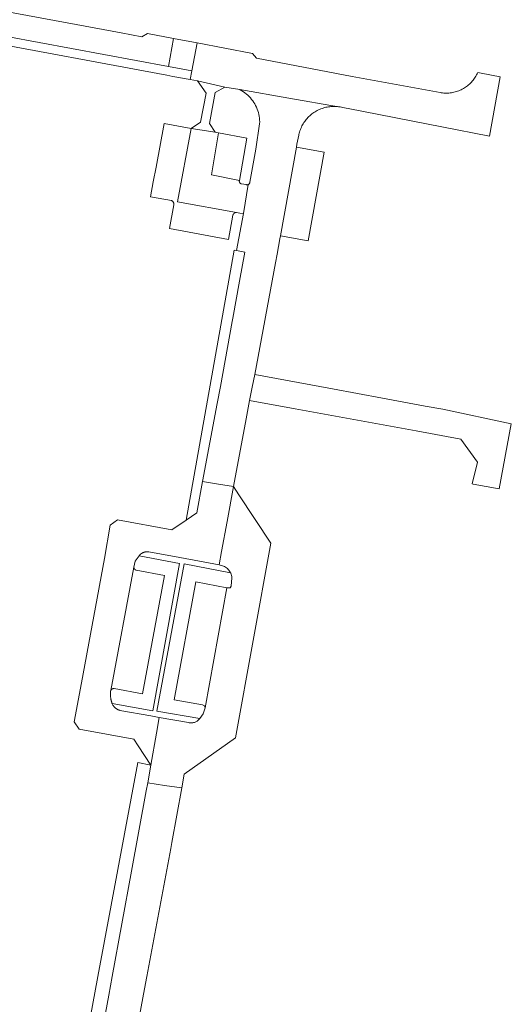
# Model space of a CAD drawing. Extents: x 152825 to 164088, y 457113 to 463005.
# Tile 90 of 256: x 157409 to 157491, y 459495 to 459661. Entities that reach past the tile are written whole.
import ezdxf

# ---------------------------------------------------------------- set-up
doc = ezdxf.new("R2010")
doc.units = 0
doc.header["$LTSCALE"] = 0.5
doc.layers.add('B-PV-VH-ONVERHARD_ZAND-GV', color=251, linetype='CONTINUOUS', lineweight=18)
doc.layers.add('B-PV-VH-OPENVERHARDING_BETONSTRAATSTEEN-GV', color=251, linetype='CONTINUOUS', lineweight=18)

msp = doc.modelspace()

# ---------------------------------------------------------------- linework, layer by layer
at = {"layer": 'B-PV-VH-ONVERHARD_ZAND-GV', "flags": 128}
msp.add_lwpolyline([(157430.177, 459571.441), (157430.144, 459571.442), (157430.11, 459571.442), (157430.077, 459571.442), (157430.043, 459571.441), (157430.01, 459571.44), (157429.977, 459571.438), (157429.944, 459571.435), (157429.91, 459571.432), (157429.877, 459571.428), (157429.844, 459571.424), (157429.811, 459571.419), (157429.778, 459571.413), (157429.745, 459571.407), (157429.713, 459571.4), (157429.68, 459571.393), (157429.648, 459571.385), (157429.616, 459571.377), (157429.583, 459571.368), (157429.552, 459571.358), (157429.52, 459571.348), (157429.488, 459571.337), (157429.457, 459571.326), (157429.425, 459571.314), (157429.394, 459571.302), (157429.364, 459571.289), (157429.333, 459571.276), (157429.303, 459571.262), (157429.273, 459571.247), (157429.243, 459571.232), (157429.213, 459571.217), (157429.184, 459571.201), (157429.155, 459571.184), (157429.126, 459571.167), (157429.098, 459571.15), (157429.07, 459571.132), (157429.042, 459571.113), (157429.015, 459571.094), (157428.988, 459571.075), (157428.961, 459571.055), (157428.935, 459571.034), (157428.909, 459571.013), (157428.883, 459570.992), (157428.711, 459570.758), (157435.491, 459569.465), (157430.992, 459544.696), (157424.159, 459545.928), (157424.202, 459545.818), (157424.249, 459545.709), (157424.266, 459545.679), (157424.283, 459545.65), (157424.301, 459545.62), (157424.32, 459545.591), (157424.339, 459545.563), (157424.358, 459545.535), (157424.378, 459545.507), (157424.398, 459545.479), (157424.419, 459545.452), (157424.441, 459545.425), (157424.463, 459545.399), (157424.485, 459545.373), (157424.508, 459545.347), (157424.531, 459545.322), (157424.555, 459545.297), (157424.579, 459545.273), (157424.603, 459545.249), (157424.628, 459545.225), (157424.654, 459545.202), (157424.679, 459545.179), (157424.705, 459545.157), (157424.732, 459545.135), (157424.759, 459545.114), (157424.786, 459545.093), (157424.814, 459545.073), (157424.842, 459545.053), (157424.87, 459545.034), (157424.899, 459545.015), (157424.928, 459544.997), (157424.957, 459544.979), (157424.987, 459544.962), (157425.017, 459544.945), (157425.047, 459544.929), (157425.078, 459544.913), (157425.108, 459544.898), (157425.139, 459544.883), (157425.171, 459544.869), (157425.202, 459544.856), (157425.234, 459544.843), (157425.266, 459544.83), (157425.298, 459544.819), (157425.331, 459544.807), (157425.363, 459544.797), (157425.396, 459544.786), (157425.429, 459544.777), (157425.462, 459544.768), (157430.63, 459543.84), (157432.048, 459543.586), (157436.994, 459542.701), (157437.115, 459542.678), (157437.238, 459542.664), (157437.361, 459542.657), (157437.484, 459542.658), (157437.607, 459542.667), (157437.729, 459542.684), (157437.85, 459542.709), (157437.968, 459542.742), (157438.085, 459542.783), (157438.198, 459542.83), (157438.309, 459542.886), (157438.415, 459542.948), (157438.517, 459543.017), (157438.615, 459543.092), (157438.691, 459543.159), (157438.8, 459543.269), (157438.904, 459543.382), (157431.673, 459544.61), (157436.277, 459569.409), (157444.044, 459567.891), (157443.995, 459567.991), (157443.897, 459568.157), (157443.786, 459568.314), (157443.662, 459568.461), (157443.526, 459568.598), (157443.379, 459568.723), (157443.222, 459568.835), (157443.057, 459568.934), (157442.884, 459569.019), (157442.705, 459569.089), (157442.52, 459569.144), (157442.331, 459569.184), (157442.14, 459569.208), (157435.52, 459570.47), (157430.31, 459571.432), (157430.277, 459571.435), (157430.244, 459571.438), (157430.21, 459571.44)], close=True, dxfattribs=at)
at = {"layer": 'B-PV-VH-OPENVERHARDING_BETONSTRAATSTEEN-GV', "flags": 128}
for points in [[(157405.43, 459662.43), (157401.734, 459663.113), (157401.227, 459660.319), (157401, 459659.065), (157433.612, 459653.007), (157434.486, 459657.711), (157430.072, 459658.542), (157429.164, 459658), (157425.66, 459658.66)], [(157437.273, 459650.828), (157437.545, 459652.276), (157433.612, 459653.007), (157401, 459659.065), (157400.732, 459657.589), (157433.338, 459651.532), (157434.371, 459651.347)], [(157438.417, 459656.971), (157434.486, 459657.711), (157433.612, 459653.007), (157437.545, 459652.276)], [(157437.273, 459650.828), (157438.49, 459650.61), (157443.06, 459649.56), (157445.581, 459649.123), (157453.832, 459647.694), (157462.201, 459646.244), (157462.229, 459646.24), (157462.445, 459646.205), (157462.66, 459646.163), (157462.86, 459646.126), (157463.83, 459645.945), (157479.515, 459642.893), (157487.544, 459641.302), (157489.332, 459651.259), (157486.136, 459651.872), (157485.565, 459651.982), (157485.475, 459651.787), (157485.377, 459651.595), (157485.273, 459651.407), (157485.161, 459651.223), (157485.043, 459651.043), (157484.918, 459650.868), (157484.787, 459650.698), (157484.65, 459650.532), (157484.506, 459650.372), (157484.357, 459650.217), (157484.201, 459650.068), (157484.041, 459649.925), (157483.875, 459649.788), (157483.705, 459649.657), (157483.529, 459649.532), (157483.349, 459649.414), (157483.165, 459649.303), (157482.977, 459649.199), (157482.785, 459649.102), (157482.589, 459649.012), (157482.391, 459648.929), (157482.189, 459648.854), (157481.985, 459648.787), (157481.778, 459648.727), (157481.57, 459648.675), (157481.359, 459648.63), (157481.147, 459648.594), (157480.934, 459648.565), (157480.72, 459648.544), (157480.505, 459648.532), (157480.29, 459648.527), (157480.075, 459648.53), (157479.86, 459648.541), (157479.646, 459648.56), (157479.433, 459648.588), (157479.241, 459648.619), (157464.462, 459651.352), (157448.388, 459654.39), (157447.744, 459655.214), (157438.417, 459656.971), (157437.545, 459652.276)], [(157443.06, 459649.56), (157438.49, 459650.61), (157439.96, 459648.55), (157439.02, 459643.63), (157437.42, 459642.61), (157441.49, 459641.97), (157440.52, 459643.42), (157441.49, 459648.66)], [(157453.832, 459647.694), (157445.581, 459649.123), (157445.662, 459649.082), (157445.936, 459648.928), (157446.201, 459648.76), (157446.458, 459648.578), (157446.705, 459648.384), (157446.942, 459648.177), (157447.167, 459647.958), (157447.382, 459647.729), (157447.584, 459647.488), (157447.775, 459647.238), (157447.952, 459646.978), (157448.115, 459646.71), (157448.265, 459646.433), (157448.401, 459646.15), (157448.522, 459645.86), (157448.628, 459645.564), (157448.719, 459645.263), (157448.794, 459644.958), (157448.854, 459644.649), (157448.898, 459644.338), (157448.926, 459644.025), (157448.939, 459643.71), (157448.935, 459643.396), (157448.32, 459639.09), (157447.299, 459633.573), (157447.293, 459633.515), (157447.278, 459633.455), (157447.256, 459633.399), (157447.227, 459633.345), (157447.191, 459633.296), (157447.148, 459633.252), (157447.101, 459633.214), (157447.049, 459633.182), (157447.011, 459633.164), (157446.202, 459628.276), (157445.064, 459622.053), (157446.441, 459621.798), (157445.57, 459616.91), (157444.43, 459610.73), (157444.32, 459610.14), (157442.34, 459599.23), (157441.81, 459596.35), (157439.346, 459583.23), (157442.018, 459582.789), (157444.526, 459582.375), (157446.654, 459593.8), (157447.221, 459596.841), (157447.702, 459599.122), (157448.14, 459601.21), (157451.59, 459619.99), (157451.852, 459621.442), (157452.332, 459624.058), (157452.42, 459624.55), (157455.11, 459639.44), (157455.207, 459639.931), (157455.514, 459641.471), (157455.535, 459641.574), (157455.585, 459641.787), (157455.643, 459641.998), (157455.709, 459642.207), (157455.782, 459642.413), (157455.863, 459642.617), (157455.951, 459642.817), (157456.046, 459643.014), (157456.148, 459643.208), (157456.258, 459643.397), (157456.374, 459643.583), (157456.497, 459643.764), (157456.627, 459643.94), (157456.763, 459644.112), (157456.905, 459644.278), (157457.053, 459644.44), (157457.207, 459644.595), (157457.366, 459644.745), (157457.531, 459644.889), (157457.701, 459645.027), (157457.876, 459645.159), (157458.055, 459645.284), (157458.239, 459645.403), (157458.428, 459645.515), (157458.62, 459645.619), (157458.816, 459645.717), (157459.015, 459645.808), (157459.218, 459645.891), (157459.423, 459645.966), (157459.631, 459646.035), (157459.841, 459646.095), (157460.054, 459646.148), (157460.268, 459646.193), (157460.484, 459646.23), (157460.701, 459646.259), (157460.919, 459646.28), (157461.137, 459646.293), (157461.356, 459646.299), (157461.575, 459646.296), (157461.794, 459646.285), (157462.012, 459646.267), (157462.201, 459646.244)], [(157445.05, 459628.478), (157435.15, 459630.24), (157437.42, 459642.61), (157432.889, 459643.406), (157431.527, 459636.106), (157431.068, 459633.649), (157430.594, 459631.111), (157434.121, 459630.472), (157434.185, 459630.444), (157434.245, 459630.409), (157434.301, 459630.367), (157434.352, 459630.318), (157434.396, 459630.265), (157434.435, 459630.206), (157434.467, 459630.144), (157434.491, 459630.078), (157434.508, 459630.01), (157434.516, 459629.941), (157434.517, 459629.871), (157434.51, 459629.801), (157434.495, 459629.733), (157433.77, 459625.77), (157443.7, 459623.94), (157444.449, 459628.04), (157444.453, 459628.051), (157444.456, 459628.061), (157444.46, 459628.072), (157444.464, 459628.082), (157444.469, 459628.092), (157444.473, 459628.103), (157444.478, 459628.113), (157444.483, 459628.123), (157444.488, 459628.133), (157444.493, 459628.143), (157444.498, 459628.152), (157444.504, 459628.162), (157444.51, 459628.172), (157444.516, 459628.181), (157444.522, 459628.191), (157444.528, 459628.2), (157444.534, 459628.209), (157444.541, 459628.218), (157444.547, 459628.227), (157444.554, 459628.236), (157444.561, 459628.245), (157444.569, 459628.253), (157444.576, 459628.262), (157444.583, 459628.27), (157444.591, 459628.278), (157444.599, 459628.286), (157444.606, 459628.294), (157444.615, 459628.302), (157444.623, 459628.31), (157444.631, 459628.317), (157444.639, 459628.325), (157444.648, 459628.332), (157444.657, 459628.339), (157444.666, 459628.346), (157444.674, 459628.353), (157444.679, 459628.356), (157444.683, 459628.359), (157444.693, 459628.366), (157444.702, 459628.372), (157444.711, 459628.378), (157444.721, 459628.384), (157444.73, 459628.39), (157444.74, 459628.395), (157444.75, 459628.401), (157444.76, 459628.406), (157444.77, 459628.411), (157444.78, 459628.416), (157444.79, 459628.421), (157444.8, 459628.425), (157444.81, 459628.43), (157444.821, 459628.434), (157444.831, 459628.438), (157444.842, 459628.442), (157444.852, 459628.445), (157444.863, 459628.449), (157444.874, 459628.452), (157444.884, 459628.455), (157444.895, 459628.458), (157444.906, 459628.461), (157444.917, 459628.463), (157444.928, 459628.466), (157444.939, 459628.468), (157444.95, 459628.47), (157444.961, 459628.471), (157444.972, 459628.473), (157444.983, 459628.474), (157444.994, 459628.475), (157445.005, 459628.476), (157445.016, 459628.477), (157445.028, 459628.477), (157445.039, 459628.478)], [(157441.49, 459641.97), (157437.42, 459642.61), (157435.15, 459630.24), (157445.05, 459628.478), (157445.61, 459628.38), (157446.202, 459628.276), (157447.011, 459633.164), (157446.993, 459633.157), (157446.934, 459633.14), (157446.874, 459633.131), (157446.813, 459633.13), (157446.752, 459633.136), (157446.693, 459633.151), (157445.862, 459633.281), (157445.854, 459633.283), (157445.846, 459633.286), (157445.838, 459633.289), (157445.83, 459633.291), (157445.823, 459633.294), (157445.815, 459633.297), (157445.807, 459633.301), (157445.8, 459633.304), (157445.792, 459633.307), (157445.785, 459633.311), (157445.777, 459633.315), (157445.77, 459633.319), (157445.763, 459633.323), (157445.755, 459633.327), (157445.748, 459633.331), (157445.741, 459633.335), (157445.734, 459633.34), (157445.727, 459633.344), (157445.72, 459633.349), (157445.714, 459633.354), (157445.707, 459633.359), (157445.7, 459633.364), (157445.694, 459633.369), (157445.688, 459633.374), (157445.681, 459633.38), (157445.675, 459633.385), (157445.669, 459633.391), (157445.663, 459633.397), (157445.657, 459633.403), (157445.651, 459633.409), (157445.646, 459633.415), (157445.64, 459633.421), (157445.634, 459633.427), (157445.629, 459633.433), (157445.624, 459633.44), (157445.619, 459633.446), (157445.613, 459633.453), (157445.609, 459633.459), (157445.604, 459633.466), (157445.599, 459633.473), (157445.595, 459633.48), (157445.59, 459633.487), (157445.586, 459633.494), (157445.582, 459633.501), (157445.577, 459633.508), (157445.573, 459633.516), (157445.57, 459633.523), (157445.566, 459633.531), (157445.562, 459633.538), (157445.559, 459633.546), (157445.556, 459633.553), (157445.552, 459633.561), (157445.549, 459633.569), (157445.547, 459633.576), (157445.544, 459633.584), (157445.541, 459633.592), (157445.539, 459633.6), (157445.536, 459633.608), (157445.534, 459633.616), (157445.532, 459633.624), (157445.53, 459633.632), (157445.528, 459633.64), (157445.527, 459633.648), (157445.525, 459633.657), (157445.524, 459633.665), (157445.523, 459633.673), (157445.521, 459633.681), (157445.521, 459633.69), (157445.52, 459633.698), (157445.519, 459633.706), (157445.519, 459633.714), (157445.518, 459633.723), (157445.518, 459633.731), (157445.518, 459633.739), (157445.518, 459633.748), (157445.518, 459633.756), (157445.519, 459633.764), (157445.519, 459633.773), (157445.52, 459633.781), (157445.52, 459633.789), (157445.521, 459633.797), (157445.523, 459633.806), (157445.524, 459633.814), (157445.525, 459633.822), (157440.837, 459634.798), (157442.011, 459641.87)], [(157446.81, 459640.95), (157442.011, 459641.87), (157440.837, 459634.798), (157445.525, 459633.822)], [(157459.77, 459638.59), (157455.11, 459639.44), (157452.42, 459624.55), (157457.07, 459623.71)], [(157445.064, 459622.053), (157444.643, 459622.131), (157436.6, 459576.76), (157438.36, 459577.98), (157439.346, 459583.23), (157441.81, 459596.35), (157442.34, 459599.23), (157444.32, 459610.14), (157444.43, 459610.73), (157445.57, 459616.91), (157446.441, 459621.798)], [(157461.17, 459598.801), (157448.14, 459601.21), (157447.702, 459599.122), (157447.221, 459596.841), (157454.9, 459595.44), (157467.83, 459593.08), (157467.83, 459593.083), (157475.21, 459591.737), (157482.71, 459590.37), (157485.51, 459586.52), (157484.65, 459582.83), (157484.789, 459582.805), (157489.18, 459581.99), (157491.204, 459592.916), (157479.68, 459595.38), (157476.731, 459595.926), (157469.57, 459597.249)], [(157442.018, 459582.789), (157439.346, 459583.23), (157438.36, 459577.98), (157436.6, 459576.76), (157434.21, 459575.14), (157425.06, 459576.78), (157423.84, 459575.92), (157422.86, 459570.29), (157418.99, 459549.4), (157417.78, 459542.82), (157418.64, 459541.58), (157427.81, 459539.95), (157428.54, 459538.83), (157430.68, 459535.56), (157431.584, 459540.949), (157432.048, 459543.586), (157430.63, 459543.84), (157425.462, 459544.768), (157425.429, 459544.777), (157425.396, 459544.786), (157425.363, 459544.797), (157425.331, 459544.807), (157425.298, 459544.819), (157425.266, 459544.83), (157425.234, 459544.843), (157425.202, 459544.856), (157425.171, 459544.869), (157425.139, 459544.883), (157425.108, 459544.898), (157425.078, 459544.913), (157425.047, 459544.929), (157425.017, 459544.945), (157424.987, 459544.962), (157424.957, 459544.979), (157424.928, 459544.997), (157424.899, 459545.015), (157424.87, 459545.034), (157424.842, 459545.053), (157424.814, 459545.073), (157424.786, 459545.093), (157424.759, 459545.114), (157424.732, 459545.135), (157424.705, 459545.157), (157424.679, 459545.179), (157424.654, 459545.202), (157424.628, 459545.225), (157424.603, 459545.249), (157424.579, 459545.273), (157424.555, 459545.297), (157424.531, 459545.322), (157424.508, 459545.347), (157424.485, 459545.373), (157424.463, 459545.399), (157424.441, 459545.425), (157424.419, 459545.452), (157424.398, 459545.479), (157424.378, 459545.507), (157424.358, 459545.535), (157424.339, 459545.563), (157424.32, 459545.591), (157424.301, 459545.62), (157424.283, 459545.65), (157424.266, 459545.679), (157424.249, 459545.709), (157424.202, 459545.818), (157424.159, 459545.928), (157424.133, 459546), (157424.107, 459546.072), (157424.083, 459546.144), (157424.061, 459546.217), (157424.039, 459546.29), (157424.019, 459546.364), (157424, 459546.438), (157423.983, 459546.512), (157423.966, 459546.587), (157423.952, 459546.662), (157423.938, 459546.737), (157423.926, 459546.812), (157423.915, 459546.888), (157423.905, 459546.964), (157423.904, 459546.976), (157423.897, 459547.04), (157423.89, 459547.116), (157423.884, 459547.192), (157423.88, 459547.268), (157423.877, 459547.344), (157423.875, 459547.421), (157423.875, 459547.497), (157423.876, 459547.573), (157423.878, 459547.65), (157423.882, 459547.726), (157423.887, 459547.802), (157423.893, 459547.878), (157423.901, 459547.954), (157423.91, 459548.03), (157423.915, 459548.055), (157423.92, 459548.081), (157427.823, 459568.85), (157427.824, 459568.856), (157428.02, 459569.828), (157428.367, 459570.292), (157428.711, 459570.758), (157428.883, 459570.992), (157428.909, 459571.013), (157428.935, 459571.034), (157428.961, 459571.055), (157428.988, 459571.075), (157429.015, 459571.094), (157429.042, 459571.113), (157429.07, 459571.132), (157429.098, 459571.15), (157429.126, 459571.167), (157429.155, 459571.184), (157429.184, 459571.201), (157429.213, 459571.217), (157429.243, 459571.232), (157429.273, 459571.247), (157429.303, 459571.262), (157429.333, 459571.276), (157429.364, 459571.289), (157429.394, 459571.302), (157429.425, 459571.314), (157429.457, 459571.326), (157429.488, 459571.337), (157429.52, 459571.348), (157429.552, 459571.358), (157429.583, 459571.368), (157429.616, 459571.377), (157429.648, 459571.385), (157429.68, 459571.393), (157429.713, 459571.4), (157429.745, 459571.407), (157429.778, 459571.413), (157429.811, 459571.419), (157429.844, 459571.424), (157429.877, 459571.428), (157429.91, 459571.432), (157429.944, 459571.435), (157429.977, 459571.438), (157430.01, 459571.44), (157430.043, 459571.441), (157430.077, 459571.442), (157430.11, 459571.442), (157430.144, 459571.442), (157430.177, 459571.441), (157430.21, 459571.44), (157430.244, 459571.438), (157430.277, 459571.435), (157430.31, 459571.432), (157435.52, 459570.47), (157442.14, 459569.208), (157442.545, 459571.448), (157443.467, 459576.533), (157444.526, 459582.375)], [(157444.044, 459567.891), (157444.079, 459567.817), (157444.149, 459567.637), (157444.203, 459567.452), (157444.242, 459567.264), (157444.264, 459567.072), (157444.266, 459567.049), (157444.171, 459565.654), (157443.961, 459565.388), (157443.409, 459565.393), (157439.786, 459545.215), (157439.754, 459545.05), (157439.434, 459544.163), (157438.904, 459543.382), (157438.8, 459543.269), (157438.691, 459543.159), (157438.615, 459543.092), (157438.517, 459543.017), (157438.415, 459542.948), (157438.309, 459542.886), (157438.198, 459542.83), (157438.085, 459542.783), (157437.968, 459542.742), (157437.85, 459542.709), (157437.729, 459542.684), (157437.607, 459542.667), (157437.484, 459542.658), (157437.361, 459542.657), (157437.238, 459542.664), (157437.115, 459542.678), (157436.994, 459542.701), (157432.048, 459543.586), (157431.584, 459540.949), (157430.68, 459535.56), (157430.131, 459532.573), (157432.963, 459532.155), (157435.84, 459531.73), (157436.261, 459534.048), (157444.852, 459540.142), (157450.796, 459572.853), (157445.432, 459580.999), (157444.526, 459582.375), (157443.467, 459576.533), (157442.545, 459571.448), (157442.14, 459569.208), (157442.331, 459569.184), (157442.52, 459569.144), (157442.705, 459569.089), (157442.884, 459569.019), (157443.057, 459568.934), (157443.222, 459568.835), (157443.379, 459568.723), (157443.526, 459568.598), (157443.662, 459568.461), (157443.786, 459568.314), (157443.897, 459568.157), (157443.995, 459567.991)], [(157427.823, 459568.839), (157427.823, 459568.85), (157423.92, 459548.081), (157423.924, 459548.089), (157423.927, 459548.098), (157423.931, 459548.106), (157423.934, 459548.114), (157423.938, 459548.123), (157423.942, 459548.131), (157423.946, 459548.139), (157423.95, 459548.147), (157423.954, 459548.155), (157423.959, 459548.163), (157423.963, 459548.171), (157423.968, 459548.179), (157423.973, 459548.186), (157423.978, 459548.194), (157423.983, 459548.202), (157423.988, 459548.209), (157423.994, 459548.216), (157423.999, 459548.224), (157424.005, 459548.231), (157424.01, 459548.238), (157424.016, 459548.245), (157424.022, 459548.252), (157424.028, 459548.258), (157424.034, 459548.265), (157424.041, 459548.271), (157424.047, 459548.278), (157424.054, 459548.284), (157424.06, 459548.29), (157424.067, 459548.296), (157424.074, 459548.302), (157424.081, 459548.308), (157424.088, 459548.314), (157424.095, 459548.319), (157424.102, 459548.325), (157424.11, 459548.33), (157424.117, 459548.335), (157424.125, 459548.341), (157424.133, 459548.345), (157424.14, 459548.35), (157424.148, 459548.355), (157424.156, 459548.359), (157424.164, 459548.364), (157424.172, 459548.368), (157424.18, 459548.372), (157424.188, 459548.376), (157424.196, 459548.38), (157424.205, 459548.384), (157424.213, 459548.387), (157424.221, 459548.391), (157424.23, 459548.394), (157424.238, 459548.397), (157424.247, 459548.4), (157424.256, 459548.403), (157424.264, 459548.405), (157424.273, 459548.408), (157424.282, 459548.41), (157424.291, 459548.413), (157424.299, 459548.415), (157424.308, 459548.416), (157424.317, 459548.418), (157424.326, 459548.42), (157424.335, 459548.421), (157424.344, 459548.422), (157424.353, 459548.424), (157424.362, 459548.424), (157424.371, 459548.425), (157424.38, 459548.426), (157424.389, 459548.426), (157424.399, 459548.427), (157424.408, 459548.427), (157424.417, 459548.427), (157424.426, 459548.427), (157424.435, 459548.426), (157424.444, 459548.426), (157424.453, 459548.425), (157424.462, 459548.424), (157424.471, 459548.423), (157424.48, 459548.422), (157424.489, 459548.421), (157424.498, 459548.42), (157424.507, 459548.418), (157429.28, 459547.53), (157432.98, 459567.43), (157428.219, 459568.335), (157428.211, 459568.337), (157428.202, 459568.339), (157428.194, 459568.341), (157428.186, 459568.343), (157428.177, 459568.345), (157428.169, 459568.347), (157428.161, 459568.35), (157428.153, 459568.352), (157428.145, 459568.355), (157428.137, 459568.358), (157428.129, 459568.361), (157428.121, 459568.364), (157428.113, 459568.368), (157428.106, 459568.371), (157428.098, 459568.375), (157428.09, 459568.379), (157428.083, 459568.383), (157428.075, 459568.387), (157428.068, 459568.391), (157428.06, 459568.395), (157428.053, 459568.4), (157428.046, 459568.404), (157428.039, 459568.409), (157428.032, 459568.414), (157428.025, 459568.418), (157428.018, 459568.424), (157428.011, 459568.429), (157428.004, 459568.434), (157427.998, 459568.439), (157427.991, 459568.445), (157427.985, 459568.451), (157427.978, 459568.456), (157427.972, 459568.462), (157427.966, 459568.468), (157427.96, 459568.474), (157427.954, 459568.48), (157427.948, 459568.487), (157427.943, 459568.493), (157427.937, 459568.499), (157427.932, 459568.506), (157427.926, 459568.513), (157427.921, 459568.519), (157427.916, 459568.526), (157427.911, 459568.533), (157427.906, 459568.54), (157427.902, 459568.547), (157427.897, 459568.554), (157427.892, 459568.562), (157427.888, 459568.569), (157427.884, 459568.577), (157427.88, 459568.584), (157427.876, 459568.592), (157427.872, 459568.599), (157427.868, 459568.607), (157427.865, 459568.615), (157427.861, 459568.622), (157427.858, 459568.63), (157427.855, 459568.638), (157427.852, 459568.646), (157427.849, 459568.654), (157427.846, 459568.662), (157427.844, 459568.67), (157427.841, 459568.679), (157427.839, 459568.687), (157427.837, 459568.695), (157427.835, 459568.703), (157427.833, 459568.712), (157427.831, 459568.72), (157427.83, 459568.729), (157427.828, 459568.737), (157427.827, 459568.745), (157427.826, 459568.754), (157427.825, 459568.762), (157427.824, 459568.771), (157427.823, 459568.779), (157427.823, 459568.788), (157427.823, 459568.796), (157427.822, 459568.805), (157427.822, 459568.813), (157427.822, 459568.822), (157427.823, 459568.83)], [(157443.409, 459565.393), (157438.2, 459566.38), (157434.6, 459546.56), (157439.351, 459545.682), (157439.662, 459545.535), (157439.786, 459545.215)], [(157430.68, 459535.56), (157428.492, 459535.987), (157421.76, 459500.032), (157421.754, 459500), (157414.772, 459461.996), (157417.141, 459461.546), (157419.74, 459475.75), (157422.61, 459491.46), (157423.58, 459496.86), (157424.156, 459500), (157427.41, 459517.75), (157429.89, 459531.26), (157430.131, 459532.573)], [(157432.963, 459532.155), (157430.131, 459532.573), (157429.89, 459531.26), (157427.41, 459517.75), (157424.156, 459500), (157423.58, 459496.86), (157422.61, 459491.46), (157419.74, 459475.75), (157417.141, 459461.546), (157416.58, 459458.48), (157415.64, 459453.27), (157414.597, 459447.578), (157420.008, 459446.584), (157426.848, 459484.045), (157426.9, 459484.33), (157427.642, 459488.462), (157428.14, 459491.24), (157428.45, 459491.9), (157429.58, 459497.93), (157429.966, 459500), (157433.992, 459521.554), (157434.17, 459522.53), (157435.84, 459531.73)]]:
    msp.add_lwpolyline(points, close=True, dxfattribs=at)

doc.saveas('drawing.dxf')
